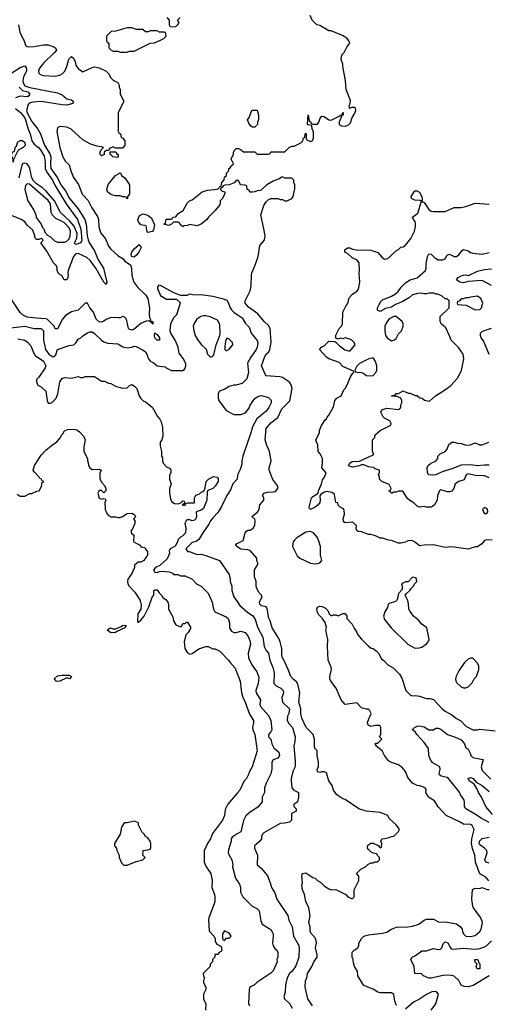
# Model space of a CAD drawing. Header units: inches. Extents: x 2348352 to 2479776, y 460422 to 613655.
# Tile 151 of 256: x 2368125 to 2372163, y 511683 to 520173. Entities that reach past the tile are written whole.
import ezdxf

# ---------------------------------------------------------------- set-up
doc = ezdxf.new("R2010")
doc.units = ezdxf.units.IN
doc.header["$MEASUREMENT"] = 0
for name, color, linetype in [('C3561', 7, 'Continuous'), ('C3562', 7, 'Continuous'), ('C3571', 7, 'Continuous'), ('C3572', 7, 'Continuous')]:
    doc.layers.add(name, color=color, linetype=linetype)

msp = doc.modelspace()

# ---------------------------------------------------------------- linework, layer by layer
at = {"layer": 'C3561', "color": 4}
for points, elevation in [([(2368158.1, 520000), (2368162.8, 519990), (2368174.4, 519954.4), (2368190, 519942.8), (2368210, 519939.1), (2368250, 519941.6), (2368330, 519957.1), (2368370, 519956.3), (2368418.8, 519938.8), (2368434, 519930), (2368439.6, 519919.6), (2368442, 519910), (2368424.7, 519890), (2368330, 519799.3), (2368307.7, 519770), (2368294, 519750), (2368287.3, 519730), (2368291, 519710), (2368310, 519697.3), (2368330, 519693.4), (2368430, 519686.4), (2368470, 519694), (2368490, 519706.8), (2368512.7, 519730), (2368532.3, 519770), (2368547, 519833), (2368570, 519856), (2368590, 519842), (2368604, 519810), (2368610, 519782), (2368630, 519752), (2368670, 519724.7), (2368750, 519761), (2368770, 519766), (2368810, 519758.8), (2368871.3, 519730), (2368891.3, 519710), (2368910, 519672), (2368930, 519652), (2368970, 519632), (2368982, 519610), (2368982, 519590), (2368992, 519570), (2368992, 519530), (2369022, 519470), (2368974, 519370), (2368974, 519210), (2368978, 519198), (2368994, 519190), (2368998, 519158), (2369010, 519154), (2369031.6, 519128.4), (2369031.6, 519088.4), (2369010, 519066), (2368950, 519066), (2368930, 519078), (2368898, 519062), (2368894, 519046), (2368870, 519046), (2368854, 519030), (2368854, 519010), (2368830, 518998), (2368818, 519010), (2368818, 519030), (2368826, 519050), (2368846, 519070), (2368830, 519078), (2368790, 519082), (2368730, 519102), (2368670, 519138), (2368568.7, 519230), (2368530, 519246.6), (2368470, 519252.7), (2368450, 519242), (2368443.8, 519210), (2368470.6, 519070), (2368497.3, 518990), (2368521, 518950), (2368550, 518922), (2368564.9, 518870), (2368590, 518811.3), (2368632, 518752), (2368663, 518670), (2368715.2, 518615.3), (2368747, 518550), (2368795.8, 518475.8), (2368805.3, 518450), (2368808.3, 518388.3), (2368817.3, 518350), (2368827.3, 518330), (2368863.4, 518283.4), (2368890, 518221), (2368910, 518194.8), (2368970, 518140.7), (2369018, 518110), (2369032, 518090), (2369078.8, 518058.8), (2369087.7, 518030), (2369091.1, 517968.9), (2369107.3, 517910), (2369143.4, 517863.4), (2369210, 517800.7), (2369230.6, 517770), (2369244.9, 517690), (2369241, 517630), (2369244.7, 517604.7), (2369252.7, 517587.3), (2369252.7, 517572.7), (2369271, 517570), (2369272.7, 517547.3), (2369266, 517554), (2369266, 517566), (2369254, 517566), (2369238, 517578), (2369214.6, 517574.6), (2369170, 517552.3), (2369110, 517506), (2369090, 517497.2), (2369070, 517502), (2369064, 517510), (2369044, 517590), (2369026, 517610), (2369010, 517614), (2368990, 517602), (2368978.8, 517601.2), (2368910, 517605.2), (2368870, 517589.2), (2368850, 517572.7), (2368830, 517565.2), (2368810, 517569.3), (2368783.7, 517590), (2368760.9, 517650), (2368728.7, 517690), (2368710, 517728), (2368690, 517728), (2368630, 517669), (2368570, 517654.5), (2368518.7, 517621.3), (2368492.7, 517590), (2368450, 517509), (2368430, 517508.7), (2368421.2, 517530), (2368362, 517590), (2368350, 517594.5), (2368270, 517598.7), (2368190, 517609.6), (2368150, 517629.2), (2368129.6, 517649.6), (2368049.3, 517770)], 124), ([(2368874, 520000), (2368874, 519990), (2368878, 519978), (2368894, 519970), (2368894, 519930), (2368914, 519910), (2368930, 519902), (2368970, 519902), (2368992.7, 519892.7), (2369050, 519892), (2369070, 519902), (2369110, 519902), (2369248.4, 519971.6), (2369287.3, 519972.7), (2369344.9, 520000)], 128), ([(2368050, 519708.7), (2368130, 519761.6), (2368170, 519776.3), (2368182, 519762), (2368184.4, 519744.4), (2368182.3, 519730), (2368158.1, 519681.9), (2368152.6, 519650), (2368154.2, 519630), (2368170, 519604), (2368211.1, 519588.9), (2368450, 519542), (2368490, 519524.9), (2368530, 519490.6), (2368570, 519481), (2368584.7, 519470), (2368582, 519450), (2368530, 519437.2), (2368490, 519439.5), (2368310, 519468.6), (2368237.3, 519462.7), (2368206.7, 519453.3), (2368196.7, 519443.3), (2368183.7, 519390), (2368188.9, 519370), (2368230, 519296.3), (2368282, 519230), (2368304.9, 519190), (2368338.9, 519090), (2368388.9, 519010), (2368394.4, 518990), (2368389.1, 518930), (2368394, 518890), (2368450, 518810.4), (2368479.5, 518750), (2368518.6, 518698.6), (2368553.1, 518630), (2368630, 518542), (2368687.2, 518450), (2368698.9, 518410), (2368706, 518310), (2368713.8, 518273.8), (2368725.3, 518245.3), (2368770, 518180.7), (2368802.6, 518102.6), (2368848.4, 518030), (2368876.3, 517910), (2368871, 517890), (2368850, 517908.7), (2368780.5, 518030), (2368734.6, 518094.6), (2368702.4, 518122.4), (2368630, 518157.6), (2368610, 518154), (2368587.9, 518132.1), (2368543, 518010), (2368539.1, 517990), (2368544, 517970), (2368540.7, 517950), (2368530, 517929.4), (2368508, 517930), (2368488.4, 517968.4), (2368462, 517982), (2368448.7, 518008.7), (2368448.7, 518030), (2368442, 518050), (2368416.5, 518076.5), (2368358, 518178), (2368306, 518250), (2368326, 518270), (2368322, 518282), (2368310, 518286), (2368290, 518278), (2368270, 518278), (2368258, 518290), (2368255.3, 518310), (2368238, 518358), (2368190, 518402), (2368168.7, 518430), (2368138, 518450), (2368020.1, 518500.1)], 116), ([(2368119.5, 519590), (2368150, 519562.6), (2368194.9, 519550), (2368212.7, 519530), (2368204.7, 519515.3), (2368192.3, 519507.7), (2368130, 519513), (2368090, 519500.8)], 112), ([(2368088.1, 519408.1), (2368133.1, 519373.1), (2368166.5, 519330), (2368175.8, 519310), (2368196.9, 519230), (2368214.6, 519190), (2368230.3, 519130), (2368250, 519101.3), (2368288.2, 519070), (2368304.9, 519050), (2368335.1, 518995.1), (2368344.5, 518944.5), (2368344.9, 518890), (2368357.6, 518857.6), (2368407.7, 518790), (2368427.8, 518747.8), (2368526, 518586), (2368624.4, 518450), (2368652.1, 518367.9), (2368660.5, 518270), (2368657.6, 518262.4), (2368650, 518249.2), (2368630, 518239.3), (2368610, 518234), (2368601.5, 518241.5), (2368597.2, 518250), (2368616, 518290), (2368620.7, 518330), (2368593.6, 518393.6), (2368556.6, 518436.6), (2368476.9, 518510), (2368424.8, 518610), (2368353.8, 518693.8), (2368322.4, 518722.4), (2368270, 518759.1), (2368245.1, 518785.1), (2368229.8, 518810), (2368211.2, 518890), (2368202.4, 518910), (2368190, 518929.4), (2368170, 518937.4), (2368146.7, 518930), (2368118.3, 518810)], 112), ([(2370000, 518786), (2369990, 518786), (2369972.7, 518767.3), (2369959.6, 518760.4), (2369931.1, 518748.9), (2369892.7, 518747.3), (2369878, 518742), (2369870, 518726), (2369858, 518722), (2369854, 518710), (2369870, 518694), (2369894, 518690), (2369892.7, 518672.7), (2369870.8, 518629.2), (2369852, 518610), (2369851.1, 518588.9), (2369845.4, 518574.6), (2369810.7, 518529.3), (2369751.3, 518470), (2369738, 518450), (2369690, 518408.7), (2369650, 518395.3), (2369590, 518408), (2369570, 518398), (2369543.6, 518396.4), (2369530, 518386), (2369507.3, 518407.3), (2369502, 518422), (2369490, 518426), (2369450, 518426), (2369434, 518410), (2369410, 518398), (2369366, 518410), (2369382, 518418), (2369387.3, 518452.7), (2369430, 518454), (2369442, 518458), (2369446, 518470), (2369470, 518472), (2369490, 518502), (2369532.9, 518527.1), (2369568.7, 518590), (2369588.7, 518610), (2369610, 518621), (2369698, 518690), (2369743.6, 518703.6), (2369827.3, 518712.7), (2369842, 518718), (2369850, 518734), (2369862, 518738), (2369868, 518770), (2369887.3, 518792.7), (2369890, 518814), (2369906, 518830), (2369906, 518850), (2369926, 518870), (2369926, 518890), (2369942, 518898), (2369947.3, 518912.7), (2369966, 518930), (2369948, 518970), (2369967.3, 519012.7), (2369968, 519030), (2369978, 519050), (2369990, 519062), (2370000, 519062)], 124), ([(2368050, 517517), (2368170, 517529.6), (2368250, 517509.6), (2368310, 517509.2), (2368329.5, 517489.5), (2368329.5, 517409.5), (2368346.6, 517330), (2368375.1, 517290), (2368410, 517266.6), (2368427.3, 517272.7), (2368436.3, 517283.7), (2368451.1, 517328.9), (2368550, 517364), (2368590.9, 517369.1), (2368612, 517390), (2368630, 517418), (2368650.9, 517429.1), (2368670, 517448), (2368710, 517474), (2368730, 517482), (2368750, 517482), (2368770, 517468.7), (2368830, 517409), (2368850, 517395.3), (2368883.1, 517383.1), (2368970, 517377.2), (2369013.6, 517353.6), (2369050, 517344), (2369090, 517349.2), (2369110, 517357.2), (2369130, 517354), (2369190, 517324), (2369208.7, 517310), (2369222, 517290), (2369235.3, 517250), (2369249.3, 517229.3), (2369276, 517216), (2369310, 517188.7), (2369379, 517179), (2369388, 517170), (2369432.7, 517147.3), (2369530, 517148), (2369543.6, 517156.4), (2369551.6, 517168.4), (2369558, 517190), (2369556, 517210), (2369533.2, 517253.2), (2369498, 517298), (2369490.7, 517350), (2369464, 517410), (2369426.8, 517470), (2369421, 517490), (2369426, 517550), (2369454.4, 517605.6), (2369478, 517630), (2369511.6, 517731.6), (2369479.6, 517759.6), (2369390, 517761), (2369347.5, 517787.5), (2369331.3, 517810), (2369322, 517842), (2369314, 517850), (2369314, 517870), (2369330, 517886), (2369450, 517822), (2369510, 517798), (2369570, 517798), (2369590, 517808), (2369630, 517802), (2369690, 517804), (2369789.3, 517789.3), (2369870, 517769), (2369910, 517754), (2369925.2, 517730), (2369938, 517690), (2369951.4, 517671.4), (2369971.4, 517651.4), (2370000, 517631.1)], 128), ([(2368110, 517422.7), (2368168, 517410), (2368192.9, 517392.9), (2368222, 517362), (2368243.6, 517303.6), (2368258.9, 517278.9), (2368330, 517229), (2368349.3, 517190), (2368345.2, 517170), (2368290, 517091.3), (2368268.7, 517070), (2368268.7, 517050), (2368282, 517022), (2368310, 517008), (2368348.9, 516968.9), (2368362, 516890), (2368370, 516866), (2368390, 516868), (2368410, 516879), (2368438.8, 516910), (2368453, 516947), (2368470.7, 517050), (2368490, 517079), (2368510, 517089), (2368570, 517082), (2368630, 517098), (2368650, 517088), (2368670, 517088), (2368690, 517095.3), (2368770, 517095.3), (2368830, 517055.3), (2368855.3, 517055.3), (2368890, 517038), (2368910, 517035.3), (2368950, 517014), (2369010, 516995.3), (2369050, 516998), (2369070, 517018), (2369090, 517028), (2369114.6, 517014.6), (2369133.6, 516993.6), (2369155.3, 516930), (2369170, 516908), (2369190, 516886), (2369210, 516878), (2369270, 516828), (2369312.9, 516752.9), (2369334, 516730), (2369344.7, 516704.7), (2369356.5, 516656.5), (2369357.2, 516582.8), (2369348.9, 516551.1), (2369335.3, 516530), (2369334.6, 516494.6), (2369348, 516450), (2369346, 516410), (2369354.6, 516394.6), (2369355.3, 516370), (2369362, 516350), (2369390, 516318), (2369422, 516302), (2369426, 516290), (2369426, 516270), (2369416.4, 516243.6), (2369415.3, 516210), (2369429, 516170), (2369415.3, 516130), (2369415.3, 516090), (2369423.1, 516043.1), (2369436.4, 516016.4), (2369460.4, 516000.4), (2369490, 515998), (2369514, 516006), (2369530, 516026), (2369542, 516022), (2369546, 516010), (2369542, 515998), (2369526, 515994), (2369530, 515986), (2369550, 515986), (2369558, 516002), (2369572.7, 516007.3), (2369630, 516006), (2369631.3, 516050), (2369636.9, 516063.1), (2369646.4, 516073.6), (2369675.3, 516084.7), (2369690, 516098), (2369712.7, 516107.3), (2369723.6, 516136.4), (2369732, 516190), (2369751.3, 516210), (2369794.6, 516234.6), (2369826, 516230), (2369836.4, 516216.4), (2369834, 516190), (2369808.7, 516150), (2369790, 516131.3), (2369747.3, 516112.7), (2369740.4, 516099.6), (2369739, 516030), (2369710, 515958), (2369690, 515944.7), (2369646, 515930), (2369648, 515890), (2369642, 515870), (2369630, 515858), (2369610, 515852), (2369590, 515862), (2369570, 515862), (2369563.1, 515856.9), (2369548.7, 515830), (2369558, 515790), (2369554, 515750), (2369530, 515722), (2369510, 515712), (2369489.3, 515690.7), (2369484, 515670), (2369465.2, 515634.8), (2369422, 515610), (2369414, 515590), (2369416, 515570), (2369395.3, 515524.7), (2369331.9, 515468.1), (2369295.3, 515450), (2369279, 515430), (2369289.5, 515409.5), (2369310, 515407), (2369330, 515416), (2369350, 515418), (2369412.1, 515412.1), (2369440.4, 515400.4), (2369450, 515388.7), (2369488.4, 515388.4), (2369510, 515378), (2369550, 515378), (2369610, 515348), (2369649.1, 515309.1), (2369690, 515288), (2369748.9, 515228.9), (2369784, 515150), (2369794, 515090), (2369806.6, 515066.6), (2369903.2, 515023.2), (2369922, 515010), (2369933.6, 514973.6), (2369934, 514930), (2369950, 514902), (2369971.1, 514888.9), (2369990, 514888.7), (2370000, 514892)], 132), ([(2370000, 517024), (2369990, 517021), (2369970, 517021), (2369930, 517011), (2369894, 516986), (2369848, 516970), (2369835.3, 516950), (2369835.3, 516910), (2369842, 516890), (2369903.1, 516803.1), (2369970, 516769.2), (2370000, 516769.1)], 128), ([(2368102, 516082), (2368130, 516066), (2368170, 516066), (2368212.7, 516087.3), (2368230, 516088), (2368272.7, 516107.3), (2368294, 516110), (2368311.6, 516148.4), (2368318, 516182), (2368334, 516190), (2368318, 516198), (2368310, 516214), (2368298, 516218), (2368294, 516230), (2368251.6, 516271.6), (2368242, 516290), (2368251.3, 516330), (2368310, 516418), (2368350, 516462), (2368398, 516502), (2368446.4, 516533.6), (2368478, 516570), (2368484.7, 516590), (2368497.3, 516602.7), (2368510, 516628), (2368539.6, 516640.4), (2368590, 516642), (2368618, 516638), (2368640.4, 516620.4), (2368678, 516578), (2368688.7, 516550), (2368678, 516490), (2368678, 516450), (2368708, 516390), (2368708, 516370), (2368715.3, 516355.3), (2368718, 516330), (2368728, 516310), (2368750, 516295.3), (2368810, 516298), (2368826, 516290), (2368816.4, 516263.6), (2368816.4, 516216.4), (2368830, 516186), (2368856.4, 516156.4), (2368866, 516130), (2368866, 516110), (2368850, 516094), (2368830, 516114), (2368810, 516114), (2368798, 516090), (2368810, 516048), (2368830, 516038), (2368850, 516046), (2368862, 516042), (2368866, 516030), (2368858, 516010), (2368862, 515950), (2368874.6, 515914.6), (2368890, 515898), (2368910, 515888), (2368950, 515888), (2368970, 515882), (2368990, 515882), (2369010, 515888.7), (2369050, 515915.3), (2369090, 515918), (2369106, 515910), (2369126, 515890), (2369106, 515870), (2369116.4, 515856.4), (2369118, 515830), (2369098, 515782), (2369086, 515770), (2369086, 515750), (2369107.3, 515727.3), (2369106, 515670), (2369162, 515642), (2369170, 515628), (2369202, 515622), (2369206, 515610), (2369227.3, 515587.3), (2369227.3, 515552.7), (2369216.4, 515543.6), (2369195.3, 515510), (2369170, 515496), (2369145.6, 515494.4), (2369115.3, 515470), (2369114, 515450), (2369090, 515398), (2369058, 515350), (2369054.5, 515330), (2369057, 515310), (2369067, 515290), (2369115.8, 515235.8), (2369159.5, 515170), (2369167.3, 515150), (2369172.1, 515127.9), (2369169.2, 515090.8), (2369143.7, 515050), (2369140.4, 514980.4), (2369150, 514978), (2369170, 514995.3), (2369197.3, 515030), (2369237.3, 515110), (2369267.3, 515192.7), (2369282, 515210), (2369282, 515250), (2369290, 515258), (2369310, 515258), (2369326, 515230), (2369348, 515210), (2369358, 515190), (2369388, 515170), (2369402, 515150), (2369408.7, 515130), (2369408.7, 515090), (2369444.7, 515024.7), (2369449.4, 514989.4), (2369470, 514955.3), (2369510, 514938), (2369518, 514942), (2369530, 514966), (2369550, 514966), (2369562, 514978), (2369570, 514978), (2369596.4, 514936.4), (2369596.4, 514923.6), (2369578, 514890), (2369558, 514870), (2369542, 514810), (2369549, 514750), (2369570, 514715.3), (2369590, 514702), (2369610, 514708.7), (2369670, 514748.7), (2369730, 514768), (2369750, 514768), (2369790, 514748), (2369810, 514748), (2369848.4, 514728.4), (2369928.4, 514648.4), (2369938, 514630), (2369983.1, 514583.1), (2370000, 514536.5)], 136), ([(2370000, 516218.9), (2369999, 516210), (2369962.7, 516170), (2369941.2, 516118.8), (2369910, 516071.3), (2369865.4, 515974.6), (2369834.5, 515925.5), (2369790, 515878.8), (2369770, 515850.8), (2369756.2, 515823.8), (2369702.7, 515750), (2369670, 515691.3), (2369645.2, 515674.8), (2369610, 515664.9), (2369558, 515610), (2369570, 515589), (2369588.7, 515588.7), (2369650, 515562), (2369690, 515564), (2369730, 515552.7), (2369848, 515510), (2369928.7, 515390), (2369939, 515350), (2369939, 515330), (2369953.2, 515290), (2369954, 515250), (2369970, 515198), (2370000, 515155.9)], 128), ([(2370000, 515628.7), (2369998, 515630), (2369986, 515650), (2370000, 515657)], 124), ([(2370000, 513504.4), (2369919, 513410), (2369896.5, 513363.5), (2369888.7, 513310), (2369874, 513270), (2369785.1, 513154.9), (2369769.5, 513110.5), (2369744, 513070), (2369714.6, 513005.4), (2369716, 512910), (2369732.3, 512870), (2369772, 512810), (2369783.7, 512750), (2369779.3, 512690), (2369803.7, 512630), (2369806.6, 512610), (2369806.6, 512570), (2369802, 512550), (2369754.5, 512430), (2369752, 512410), (2369759, 512319), (2369762, 512310), (2369798, 512270), (2369808, 512250), (2369810, 512226), (2369823.1, 512203.1), (2369862, 512182), (2369866, 512150), (2369862, 512138), (2369847.3, 512132.7), (2369830, 512114), (2369807.3, 512112.7), (2369806, 512090), (2369786, 512070), (2369786, 512050), (2369766, 512030), (2369766, 512010), (2369706, 511950), (2369708.4, 511928.4), (2369718, 511910), (2369708.7, 511891.3), (2369708.9, 511868.9), (2369728, 511830), (2369728, 511810), (2369708.9, 511771.1), (2369708, 511750), (2369708.9, 511728.9), (2369728, 511690), (2369727.3, 511632.7)], 136), ([(2370000, 513153), (2369954.6, 513125.4), (2369948.7, 513110), (2369948.7, 513090), (2369924.7, 513015.3), (2369922, 512990), (2369928.7, 512970), (2369952.7, 512930), (2369962, 512890), (2369958, 512870), (2369984, 512770), (2370000, 512748)], 132)]:
    msp.add_lwpolyline(points, dxfattribs=dict(at, elevation=elevation))
for points, elevation in [([(2368070, 518946), (2368069, 518970), (2368049.2, 519010), (2368060.4, 519019.6), (2368064, 519030), (2368079.3, 519040.7), (2368090, 519078), (2368096.5, 519083.5), (2368110, 519121), (2368130, 519131), (2368150, 519132), (2368170, 519114), (2368171.3, 519088.7), (2368154, 519070), (2368111.6, 519048.4), (2368071.3, 518968.7)], 108), ([(2368970, 518986), (2368926, 518990), (2368922, 519002), (2368906, 519010), (2368906, 519034), (2368952.7, 519032.7), (2368958, 519018), (2368974, 519010), (2368974, 518990)], 124), ([(2369050, 518626), (2369042, 518642), (2369030, 518646), (2369010, 518646), (2368990, 518655.3), (2368950, 518653.2), (2368910, 518666), (2368881.2, 518690), (2368877.2, 518710), (2368886.8, 518753.2), (2368949.3, 518830.7), (2368990, 518854), (2368994, 518854), (2369002, 518830), (2369030.7, 518810.7), (2369072, 518750), (2369072, 518670), (2369054, 518650), (2369054, 518630)], 124), ([(2368190, 518759.3), (2368176.1, 518743.9), (2368168.9, 518710), (2368194, 518610), (2368247.7, 518530), (2368264, 518490), (2368267.1, 518467.1), (2368311.3, 518410), (2368321, 518381), (2368332, 518370), (2368342, 518342), (2368354, 518330), (2368358, 518318), (2368390, 518302), (2368426, 518266), (2368450, 518256), (2368510, 518255.5), (2368530, 518263.8), (2368550, 518284.9), (2368560.5, 518310), (2368561.7, 518350), (2368550, 518378.4), (2368510, 518420.5), (2368490, 518434.3), (2368437.7, 518457.7), (2368408.2, 518488.2), (2368396.2, 518510), (2368390, 518584), (2368370, 518613.3), (2368210, 518753.6)], 116), ([(2369230, 518338), (2369224.7, 518344.7), (2369215.1, 518395.1), (2369170, 518405.2), (2369157.5, 518417.5), (2369149, 518430), (2369144, 518450), (2369156.4, 518483.6), (2369190, 518498), (2369230, 518486.8), (2369261, 518461), (2369285.4, 518405.4), (2369278.8, 518361.2), (2369270, 518348)], 124), ([(2369110, 518125.2), (2369088.7, 518130), (2369086, 518150), (2369092.3, 518170), (2369110, 518197.3), (2369154, 518234), (2369154, 518230), (2369164.7, 518224.7), (2369171.3, 518210), (2369152.5, 518167.5), (2369134.6, 518145.4)], 124), ([(2369730, 517619), (2369710, 517619), (2369687.1, 517612.9), (2369652, 517590), (2369630, 517558), (2369621, 517530), (2369624.7, 517490), (2369638, 517450), (2369656.9, 517416.9), (2369690, 517372), (2369730.9, 517330.9), (2369744.7, 517290), (2369770, 517264.7), (2369790, 517272), (2369796.5, 517283.5), (2369817.2, 517370), (2369849.4, 517450), (2369852.7, 517470), (2369850, 517546), (2369830, 517582), (2369766, 517610)], 132), ([(2369330, 517409), (2369310, 517409.3), (2369290, 517429), (2369286, 517450), (2369290, 517474), (2369301, 517461), (2369310, 517458), (2369330, 517431.3)], 124), ([(2369910, 517426), (2369898, 517402), (2369892, 517352), (2369894, 517330), (2369902, 517322), (2369910, 517322), (2369930, 517332), (2369962, 517370), (2369958, 517390), (2369930, 517418)], 132), ([(2368910, 514886), (2368878, 514910), (2368906, 514930), (2368930, 514922), (2368950, 514922), (2368999.3, 514940.7), (2369010, 514950.5), (2369030, 514953.4), (2369042, 514950), (2369031.3, 514930), (2368961, 514899), (2368950, 514888)], 136), ([(2368554, 514490), (2368530, 514498), (2368470, 514469.4), (2368450, 514466.6), (2368438, 514470), (2368424, 514490), (2368426, 514494), (2368450, 514514.8), (2368490, 514521), (2368550, 514522), (2368571.3, 514510)], 136), ([(2369110, 513262), (2369050, 513248), (2369030, 513248), (2369019.6, 513240.4), (2369002, 513210), (2368991.3, 513150), (2368942, 513070), (2368942, 513050), (2368958, 513030), (2368961, 513010), (2368982, 512970), (2368982, 512950), (2369002, 512902), (2369023.6, 512883.6), (2369050, 512882), (2369130, 512916), (2369186, 512930), (2369206, 512950), (2369186, 512970), (2369188, 513010), (2369230, 513014), (2369250, 513022), (2369255.3, 513030), (2369255.3, 513070), (2369248, 513090), (2369230, 513118), (2369208.9, 513128.9), (2369198, 513150), (2369178, 513170), (2369148.9, 513228.9), (2369148, 513248), (2369120.4, 513260.4)], 144), ([(2369890, 512318), (2369874, 512290), (2369874, 512250), (2369878, 512238), (2369890, 512234), (2369907.3, 512252.7), (2369930, 512254), (2369946, 512270), (2369930, 512298)], 136)]:
    msp.add_lwpolyline(points, close=True, dxfattribs=dict(at, elevation=elevation))
at = {"layer": 'C3562', "color": 4}
for points, elevation in [([(2369391.6, 520191.6), (2369414, 520170), (2369414, 520130), (2369418, 520118), (2369432.7, 520112.7), (2369470, 520114), (2369490, 520134), (2369498, 520150), (2369486, 520170), (2369507.3, 520192.7)], 128), ([(2368116, 520130), (2368126.6, 520066.6), (2368158.1, 520000)], 124), ([(2369344.9, 520000), (2369366, 520010), (2369386, 520030), (2369382, 520062), (2369370, 520066), (2369330, 520066), (2369310, 520078), (2369250, 520078), (2369231.6, 520068.4), (2369210, 520068), (2369187.3, 520087.3), (2369131.6, 520088.4), (2369090, 520102), (2369050, 520102), (2368950, 520075.3), (2368914, 520070), (2368874, 520030), (2368874, 520000)], 128)]:
    msp.add_lwpolyline(points, dxfattribs=dict(at, elevation=elevation))
at = {"layer": 'C3571', "color": 4}
for points, elevation in [([(2370000, 519062), (2370010, 519062), (2370034, 519050), (2370052.7, 519032.7), (2370150, 519034), (2370170, 519014), (2370270, 519014), (2370282, 519018), (2370290, 519034), (2370410, 519034), (2370448.4, 519071.6), (2370470, 519082), (2370490, 519082), (2370548.4, 519111.6), (2370566, 519130), (2370570, 519154), (2370582, 519158), (2370586, 519190), (2370590, 519194), (2370594, 519190), (2370594, 519150), (2370598, 519138), (2370630, 519122), (2370646, 519130), (2370658, 519150), (2370658, 519210), (2370646, 519230), (2370642, 519262), (2370610, 519266), (2370606, 519270), (2370610, 519354), (2370618, 519298), (2370630, 519294), (2370638, 519278), (2370652.7, 519272.7), (2370690, 519272), (2370702, 519290), (2370714.6, 519325.4), (2370730, 519342), (2370750, 519338), (2370790, 519311), (2370810, 519306), (2370879, 519341), (2370894, 519354), (2370906, 519354), (2370906, 519366), (2370912, 519372), (2370911.3, 519350), (2370894, 519346), (2370898, 519338), (2370878.8, 519290), (2370878, 519270), (2370899.1, 519259.1), (2370930, 519256.3), (2370955.6, 519264.4), (2370975.5, 519284.5), (2370989.2, 519330.8), (2371010, 519362), (2371022, 519390), (2371018, 519410), (2371010, 519415.3), (2370984.7, 519415.3), (2370968.4, 519408.4), (2370965.2, 519430), (2370973.6, 519446.4), (2370976.5, 519476.5), (2370939, 519570), (2370933.2, 519650), (2370909, 519770), (2370908.7, 519790), (2370894, 519830), (2370902, 519870), (2370922, 519890), (2370942.7, 519937.3), (2370968.7, 519970), (2370962, 519990), (2370955, 520000)], 124), ([(2370000, 515657), (2370050, 515682), (2370068.7, 515750), (2370078, 515762), (2370090, 515771.3), (2370110, 515772), (2370138, 515790), (2370150, 515814), (2370155.3, 515850), (2370150, 515866), (2370126, 515890), (2370172.9, 515927.1), (2370188.7, 515950), (2370195.3, 515990), (2370228, 516030), (2370228, 516050), (2370218, 516070), (2370228, 516090), (2370260.2, 516099.8), (2370310, 516101), (2370330, 516106), (2370348.7, 516130), (2370348, 516150), (2370307.6, 516207.6), (2370275.6, 516290), (2370273.6, 516310), (2370291.6, 516370), (2370278.4, 516450), (2370252.3, 516510), (2370241.2, 516550), (2370249.5, 516649.5), (2370290, 516696.3), (2370350, 516742.8), (2370383.5, 516816.5), (2370452.7, 516887.3), (2370473.6, 516993.6), (2370464.7, 517024.7), (2370450, 517048), (2370390, 517089), (2370365.4, 517094.6), (2370250, 517102), (2370242, 517110), (2370209.5, 517190), (2370236, 517270), (2370249.6, 517290.4), (2370271.5, 517308.5), (2370280.9, 517330), (2370292.5, 517392.5), (2370283.7, 517510), (2370270, 517537.2), (2370231.8, 517571.8), (2370176.6, 517636.6), (2370095.5, 517695.5), (2370069, 517730), (2370068.7, 517750), (2370110, 517834), (2370120.2, 517879.8), (2370121.2, 517970), (2370125.2, 517990), (2370155.3, 518055.3), (2370181.2, 518130), (2370192.9, 518227.1), (2370231.7, 518268.3), (2370238, 518290), (2370239.5, 518310), (2370229.5, 518369.5), (2370202, 518490), (2370229.4, 518570.6), (2370250, 518602), (2370270, 518622), (2370290, 518632), (2370350, 518632), (2370370, 518622), (2370390, 518622), (2370410, 518612), (2370430, 518612), (2370470, 518632), (2370482, 518650), (2370494.6, 518714.6), (2370495.3, 518750), (2370486, 518770), (2370486, 518790), (2370470, 518806), (2370410, 518806), (2370390, 518818), (2370383.6, 518816.4), (2370359.6, 518800.4), (2370310, 518782), (2370254, 518750), (2370199.6, 518700.4), (2370170, 518698), (2370151.6, 518688.4), (2370130, 518686), (2370107.3, 518687.3), (2370102, 518702), (2370086, 518710), (2370082, 518742), (2370067.3, 518747.3), (2370028, 518748), (2370010, 518786), (2370000, 518786)], 124), ([(2372195.3, 515684.7), (2372150, 515688.7), (2372130, 515682), (2372106.4, 515653.6), (2372070.8, 515629.2), (2372050, 515628.7), (2371990, 515608.7), (2371850, 515629.2), (2371790, 515621.2), (2371690, 515646), (2371610, 515642), (2371570, 515635.3), (2371528, 515670), (2371510, 515679), (2371490, 515681.2), (2371470, 515679), (2371450, 515669), (2371410, 515659), (2371390, 515659.3), (2371330, 515682), (2371304, 515684), (2371250, 515702), (2371230, 515704), (2371190, 515724), (2371150, 515735.3), (2371130, 515735.3), (2371070, 515757.2), (2371041.2, 515761.2), (2371028.9, 515768.9), (2371023.1, 515783.1), (2371026, 515810), (2370998, 515838), (2370990, 515842), (2370930, 515834), (2370920.9, 515840.9), (2370914, 515850), (2370913.2, 515870), (2370922.7, 515910), (2370922, 515942), (2370915.3, 515955.3), (2370886, 515970), (2370870, 515986), (2370866, 516006), (2370848, 516010), (2370839, 516079), (2370816.4, 516096.4), (2370770, 516104), (2370750, 516099.3), (2370719.6, 516080.4), (2370711, 516069), (2370714.9, 516030), (2370710.5, 516010), (2370698, 515990), (2370670, 515969.6), (2370630, 515949.7), (2370620.7, 515960.7), (2370619.5, 515970), (2370640.5, 516050), (2370650, 516063), (2370698, 516090), (2370699.3, 516110), (2370725.1, 516170), (2370734.7, 516205.3), (2370752.7, 516230), (2370766, 516266), (2370728, 516310), (2370735.3, 516350), (2370734, 516390), (2370715.3, 516430), (2370698, 516450), (2370695.3, 516510), (2370682, 516530), (2370678, 516550), (2370708.7, 516610), (2370708.9, 516631.1), (2370724.7, 516675.3), (2370756.4, 516723.6), (2370768.7, 516731.3), (2370774.6, 516745.4), (2370790, 516762), (2370830, 516834), (2370842, 516890), (2370858, 516910), (2370895.3, 516930), (2370918, 516982), (2370930, 516994), (2370948.9, 517031.1), (2370972.5, 517087.5), (2370995.3, 517124.7), (2371006, 517130), (2371002, 517142), (2370910, 517184), (2370878, 517218), (2370788.7, 517250), (2370770, 517264), (2370708.7, 517330), (2370730, 517352), (2370750, 517362), (2370790, 517402), (2370839.6, 517399.6), (2370850, 517394), (2370879.8, 517359.8), (2370926.4, 517326.4), (2370970, 517314), (2371015.3, 517370), (2371008, 517390), (2370988, 517410), (2370970, 517419), (2370930, 517428.7), (2370910, 517422), (2370890, 517428), (2370870, 517418), (2370848, 517428), (2370850, 517454), (2370878, 517510), (2370898, 517530), (2370908, 517550), (2370909.4, 517650.6), (2370938, 517710), (2370952.9, 517727.1), (2370964, 517776), (2370993.6, 517806.4), (2371030, 517831.3), (2371044, 517850), (2371057.2, 517910), (2371049.2, 517990), (2371052.7, 518010), (2371050, 518075.3), (2371030, 518104), (2370990, 518119), (2370950, 518158), (2370928, 518170), (2370928, 518190), (2370950, 518204.7), (2370970, 518204.7), (2370994, 518194), (2371027.5, 518187.5), (2371150, 518184.7), (2371210, 518164.7), (2371244.9, 518124.9), (2371270, 518107.3), (2371290, 518111), (2371310, 518122.8), (2371363.2, 518176.8), (2371389.3, 518190.7), (2371409.5, 518210.5), (2371430, 518216), (2371448.7, 518230), (2371494.8, 518285.2), (2371526.6, 518350), (2371536, 518390), (2371536.5, 518416.5), (2371533.6, 518433.6), (2371518, 518450), (2371508.7, 518470), (2371556, 518504), (2371587.3, 518607.3), (2371574.6, 518614.6), (2371530, 518617.2), (2371502, 518630), (2371499, 518650), (2371530, 518697.3), (2371550, 518698.8), (2371570, 518686), (2371590.6, 518650), (2371594.4, 518625.6), (2371591.3, 518610), (2371599.6, 518599.6), (2371610, 518596), (2371650, 518537.3), (2371670, 518523), (2371690, 518518), (2371790, 518518.8), (2371870, 518554), (2371930, 518554.8), (2371970, 518562.8), (2372050, 518590.7), (2372170, 518582)], 116), ([(2372170, 516222.7), (2372130, 516240.9), (2372050, 516242.7), (2371990, 516257.2), (2371971.1, 516248.9), (2371953.7, 516206.3), (2371910, 516192.7), (2371878, 516170), (2371864.7, 516130), (2371850, 516108.7), (2371830, 516102), (2371810, 516102), (2371774.6, 516114.6), (2371750, 516118), (2371742, 516110), (2371724.7, 516070), (2371721, 516030), (2371698, 515990), (2371683.5, 515976.5), (2371670, 515969.2), (2371629.2, 515969.2), (2371610, 515975.3), (2371570, 515968.7), (2371550, 515978), (2371524.7, 516004.7), (2371486.3, 516026.3), (2371465.6, 516045.6), (2371427.3, 516107.3), (2371390, 516108), (2371370, 516098), (2371342, 516098), (2371334, 516090), (2371326, 516090), (2371322, 516102), (2371306, 516110), (2371322, 516118), (2371326, 516130), (2371310, 516166), (2371246, 516190), (2371226, 516210), (2371226, 516230), (2371218, 516250), (2371226, 516270), (2371226, 516290), (2371198, 516298), (2371170, 516312.7), (2371130, 516319), (2371090, 516334), (2371070, 516335.3), (2371053.4, 516326.6), (2370994.8, 516314.8), (2370963.6, 516323.6), (2370959.3, 516330), (2370969.5, 516350), (2370990, 516363), (2371054, 516366), (2371170, 516422), (2371178, 516430), (2371166, 516450), (2371166, 516550), (2371186, 516570), (2371186, 516590), (2371230, 516632), (2371322, 516678), (2371326, 516690), (2371314.6, 516714.6), (2371270, 516738), (2371258, 516750), (2371238, 516790), (2371246, 516810), (2371290, 516824.7), (2371390, 516811.3), (2371402, 516818), (2371408.7, 516830), (2371409.1, 516850.9), (2371418, 516870), (2371418, 516890), (2371408.4, 516908.4), (2371370, 516926), (2371330, 516926), (2371328.9, 516931.1), (2371362, 516938), (2371366, 516950), (2371388.7, 516951.3), (2371430, 516972), (2371472.7, 516952.7), (2371490, 516952), (2371532.7, 516932.7), (2371550, 516932), (2371572.7, 516912.7), (2371594, 516910), (2371612.7, 516892.7), (2371656.4, 516883.6), (2371709.1, 516930.9), (2371795.5, 516984.5), (2371840.2, 517019.8), (2371896.6, 517083.4), (2371932.5, 517147.5), (2371953.2, 517250), (2371945.2, 517290), (2371906.8, 517346.8), (2371842, 517410), (2371830, 517446), (2371796, 517516), (2371758, 517550), (2371747.3, 517572.7), (2371747.3, 517612.7), (2371826, 517690), (2371826, 517750), (2371810, 517766), (2371790, 517766), (2371766, 517790), (2371727.3, 517807.3), (2371712.7, 517807.3), (2371694.6, 517814.6), (2371650, 517815.3), (2371630, 517808), (2371610, 517808), (2371590, 517815.3), (2371553.6, 517813.6), (2371510, 517801.2), (2371483, 517777), (2371420.3, 517739.7), (2371363.9, 517716.1), (2371330, 517694.7), (2371277.2, 517682.8), (2371230, 517657), (2371209.6, 517669.6), (2371209.5, 517690), (2371221.6, 517718.4), (2371236, 517744), (2371250, 517758), (2371330, 517788), (2371362.7, 517810), (2371386.6, 517830), (2371412.9, 517867.1), (2371453.3, 517906.7), (2371490, 517930.8), (2371550, 517948), (2371622, 518010), (2371628.4, 518031.6), (2371628.9, 518068.9), (2371639, 518130), (2371650, 518154), (2371670, 518152), (2371701.1, 518121.1), (2371730, 518104), (2371770, 518102.8), (2371790, 518111.3), (2371810, 518142), (2371830, 518152), (2371870, 518132), (2371890, 518132), (2371910, 518144.7), (2371938, 518182), (2371950, 518191), (2371990, 518181), (2372010, 518166), (2372030, 518161), (2372110, 518151), (2372170, 518166.8)], 112), ([(2372190, 517880.5), (2372110, 517923.5), (2371990, 517916), (2371950, 517905.1), (2371918, 517910), (2371888, 517930), (2371902, 517950), (2371930, 517966), (2371950, 517970.6), (2371970, 517973.4), (2371990, 517967.7), (2371998, 517970), (2372070, 518004), (2372130, 518018.8), (2372190, 518026)], 108), ([(2370000, 517631.1), (2370041.6, 517601.6), (2370070, 517553.2), (2370102, 517522), (2370119, 517470), (2370170, 517408), (2370176, 517390), (2370171.8, 517350), (2370163.7, 517330), (2370115.5, 517264.5), (2370089.3, 517210.7), (2370096, 517130), (2370083.1, 517076.9), (2370043.1, 517036.9), (2370000, 517024)], 128), ([(2372170, 517286), (2372123.1, 517403.1), (2372102, 517430), (2372095.3, 517450), (2372095.3, 517470), (2372112.9, 517487.1), (2372190, 517514.8)], 108), ([(2370000, 516769.1), (2370030, 516769), (2370070, 516782), (2370099.8, 516820.2), (2370111.3, 516850), (2370150, 516908), (2370170, 516922), (2370194, 516930), (2370210, 516934), (2370270, 516915.3), (2370292.9, 516892.9), (2370293.2, 516870), (2370273.2, 516830), (2370250, 516798), (2370169.2, 516730.8), (2370130, 516662), (2370116, 516610), (2370046.6, 516410), (2370039.3, 516370), (2370039.3, 516340.7), (2370024.7, 516295.3), (2370004.1, 516255.9), (2370000, 516218.9)], 128), ([(2372170, 516331.5), (2372130, 516333.3), (2372070, 516326.3), (2372010, 516336), (2371928.1, 516331.9), (2371850, 516300.5), (2371764.1, 516275.9), (2371710, 516249.4), (2371686, 516246), (2371648, 516250), (2371638, 516270), (2371635.3, 516310), (2371644, 516330), (2371668.7, 516350), (2371712.1, 516367.9), (2371729, 516390), (2371729.3, 516410.7), (2371749.4, 516430.6), (2371790, 516451.3), (2371808.7, 516470), (2371824, 516510), (2371849.4, 516530.6), (2371870, 516530.8), (2371899, 516521), (2371930, 516518.8), (2371970, 516504.9), (2372010, 516507.3), (2372050, 516524.7), (2372090, 516506.8), (2372110, 516507.3), (2372168, 516530)], 108), ([(2370649.3, 511670), (2370609, 511730), (2370585.2, 511830), (2370588, 511890), (2370598, 511910), (2370604, 511950), (2370642.7, 512010), (2370659, 512050), (2370688.7, 512090), (2370689.2, 512110), (2370672.7, 512170), (2370682.7, 512210), (2370679.3, 512230), (2370670, 512255.3), (2370639, 512290), (2370629.2, 512310), (2370629, 512350), (2370615.3, 512390), (2370629, 512450), (2370615.5, 512515.5), (2370589.4, 512569.4), (2370578, 512630), (2370562, 512670), (2370555.3, 512710), (2370562, 512730), (2370555.3, 512790), (2370558, 512802), (2370566, 512810), (2370590, 512816), (2370650, 512778), (2370672, 512770), (2370692, 512750), (2370717.3, 512737.3), (2370750, 512704.7), (2370790, 512678), (2370810, 512671.3), (2370850, 512674), (2370934, 512630), (2370954, 512610), (2370990, 512594), (2371006, 512610), (2371008, 512670), (2371048, 512750), (2371047.3, 512787.3), (2371027.3, 512812.7), (2371066, 512850), (2371106, 512870), (2371126, 512890), (2371150, 512902), (2371170, 512902), (2371188.4, 512911.6), (2371207.3, 512912.7), (2371226, 512930), (2371226, 512950), (2371207.3, 512967.3), (2371202, 512982), (2371170, 512986), (2371150, 512998), (2371130, 513018), (2371122, 513030), (2371124.7, 513055.3), (2371150, 513072), (2371170, 513074), (2371212.7, 513052.7), (2371230, 513034), (2371242, 513038), (2371246, 513070), (2371238, 513090), (2371246, 513110), (2371270, 513112), (2371310, 513122), (2371328.4, 513131.6), (2371350, 513134), (2371390, 513174), (2371398, 513190), (2371390, 513206), (2371368, 513230), (2371310, 513286), (2371298, 513310), (2371230, 513337.2), (2371109.4, 513349.4), (2371048, 513370), (2370930, 513448.7), (2370910, 513455.3), (2370858, 513490), (2370828.7, 513530), (2370819, 513570), (2370789.2, 513610), (2370770, 513678), (2370750, 513688.7), (2370730, 513688.7), (2370710, 513682), (2370690, 513688), (2370689.2, 513710), (2370699, 513730), (2370701.2, 513770), (2370689, 513830), (2370688, 513868), (2370670, 513886), (2370664.7, 513904.7), (2370665.2, 513970), (2370653.2, 514010), (2370592.7, 514070), (2370555.1, 514150), (2370547.2, 514187.2), (2370547, 514230), (2370529.4, 514290), (2370538.4, 514370), (2370522.5, 514442.5), (2370510, 514464), (2370483.6, 514483.6), (2370462, 514510), (2370439, 514570), (2370398.6, 514658.6), (2370389.2, 514670), (2370384, 514690), (2370382.7, 514750), (2370369.4, 514809.4), (2370357.5, 514837.5), (2370301.2, 514930), (2370284, 514990), (2370272.9, 515012.9), (2370256.5, 515096.5), (2370248, 515110), (2370210, 515119.3), (2370192.9, 515132.9), (2370190, 515152), (2370202.7, 515177.3), (2370215.3, 515190), (2370208.7, 515210), (2370188.7, 515230), (2370168.7, 515270), (2370162, 515290), (2370162, 515330), (2370149, 515370), (2370148.7, 515430), (2370176.4, 515476.4), (2370178, 515490), (2370168.4, 515508.4), (2370168, 515530), (2370110, 515595.3), (2370090, 515602), (2370030, 515609.2), (2370000, 515628.7)], 124), ([(2370000, 515155.9), (2370023.3, 515123.3), (2370090, 515062.7), (2370130, 515036), (2370152, 515010), (2370176.2, 514930), (2370220.9, 514850), (2370232.7, 514770), (2370250, 514735.3), (2370269.2, 514710), (2370280.9, 514650), (2370307.5, 514587.5), (2370317.5, 514542.5), (2370314, 514450), (2370335.3, 514430), (2370375.3, 514410), (2370394, 514390), (2370399, 514370), (2370384.7, 514324.7), (2370389, 514290), (2370448.7, 514230), (2370444, 514190), (2370432.5, 514167.5), (2370429.5, 514130), (2370443.6, 514103.6), (2370477.2, 514070), (2370499.3, 513990), (2370496, 513950), (2370486, 513910), (2370498.9, 513778.9), (2370497.5, 513742.5), (2370494.8, 513725.2), (2370479, 513690), (2370464, 513630), (2370464, 513610), (2370469.2, 513549.2), (2370488, 513530), (2370528.4, 513508.4), (2370528.7, 513470), (2370518, 513430), (2370503.1, 513416.9), (2370486, 513410), (2370486, 513390), (2370506, 513370), (2370506, 513350), (2370466, 513330), (2370466, 513270), (2370450, 513254), (2370410, 513244.7), (2370370, 513242), (2370230, 513162), (2370218, 513150), (2370208, 513130), (2370208, 513110), (2370195.3, 513090), (2370149, 513050), (2370149.1, 513030.9), (2370174, 512970), (2370170, 512886), (2370210, 512855.3), (2370259, 512790), (2370284, 512730), (2370294, 512690), (2370324.7, 512644.7), (2370342, 512590), (2370435.3, 512450), (2370445.2, 512410), (2370473.2, 512350), (2370484, 512270), (2370529, 512190), (2370533.2, 512170), (2370529, 512090), (2370504.1, 512015.9), (2370473.2, 511970), (2370449.2, 511950), (2370430, 511912), (2370415.1, 511850), (2370412.9, 511787.1), (2370402, 511750), (2370408, 511730), (2370449, 511690), (2370474, 511650)], 128), ([(2372168.4, 512748.4), (2372140.4, 512780.4), (2372090, 512808.7), (2372083.2, 512823.2), (2372054, 512910), (2372046.6, 512970), (2372026.2, 513026.2), (2372017.6, 513070), (2372020.7, 513110), (2372041.2, 513190), (2372024.7, 513224.7), (2372010, 513234), (2371950, 513236), (2371916.1, 513256.1), (2371799.3, 513310), (2371730, 513386.6), (2371698, 513438), (2371649, 513470), (2371626, 513510), (2371628, 513530), (2371618, 513550), (2371572.7, 513567.3), (2371550, 513568.7), (2371510, 513589), (2371470, 513638), (2371448.7, 513690), (2371423.2, 513723.2), (2371390, 513748.7), (2371330, 513768.7), (2371304.1, 513784.1), (2371268.7, 513830), (2371248.4, 513868.4), (2371198, 513910), (2371198, 513918), (2371188.9, 513928.9), (2371190, 513934), (2371210, 513934), (2371246, 513970), (2371226, 513990), (2371238, 514010), (2371238, 514070), (2371227.3, 514087.3), (2371190, 514088), (2371150, 514078), (2371129, 514089), (2371123.1, 514116.9), (2371154, 514190), (2371140.4, 514220.4), (2371130, 514228), (2371110, 514228), (2371070, 514239), (2371030, 514282), (2370930, 514268), (2370894, 514310), (2370852.7, 514410), (2370806, 514470), (2370798, 514490), (2370798, 514510), (2370812.7, 514570), (2370809.2, 514590), (2370782.7, 514650), (2370777.2, 514770), (2370781.2, 514830), (2370764, 514910), (2370768.9, 514931.1), (2370756, 514976), (2370732.7, 515012.7), (2370702, 515042), (2370690, 515062), (2370685.6, 515090), (2370692.3, 515107.7), (2370710, 515116.3), (2370732.8, 515112.8), (2370759.9, 515099.9), (2370779.8, 515079.8), (2370791.6, 515051.6), (2370810, 515034), (2370830, 515042), (2370850, 515042), (2370870, 515032), (2370910, 515052), (2370930, 515052), (2370944.7, 515030), (2370944.7, 515010), (2370990, 514962), (2371006.4, 514926.4), (2371031.3, 514890), (2371038, 514870), (2371070, 514831.3), (2371130.7, 514770.7), (2371154.8, 514754.8), (2371170.5, 514750.5), (2371198, 514730), (2371218, 514710), (2371243.5, 514663.5), (2371266.4, 514646.4), (2371298, 514610), (2371343.5, 514583.5), (2371398.8, 514530), (2371416.8, 514496.8), (2371452, 514390), (2371494, 514350), (2371510, 514342), (2371535.3, 514344.7), (2371570, 514341), (2371630, 514321), (2371659.8, 514319.8), (2371690, 514311), (2371764.7, 514230), (2371791.3, 514210), (2371850, 514180.7), (2371890, 514146.8), (2371927.3, 514127.3), (2371970, 514082.8), (2372030, 514050.8), (2372070, 514050.7), (2372090, 514056.3), (2372222.8, 514042.8)], 116), ([(2370000, 514892), (2370030, 514902), (2370068.9, 514888.9), (2370094.8, 514854.8), (2370112.1, 514812.1), (2370112.7, 514790), (2370095.1, 514710), (2370098, 514670), (2370125.2, 514610), (2370169, 514550), (2370184.7, 514504.7), (2370181.2, 514450), (2370159.3, 514390), (2370162.7, 514370), (2370199, 514310), (2370194, 514270), (2370199, 514250), (2370270, 514174), (2370289.4, 514130), (2370299, 514050), (2370290, 514032), (2370269.1, 514010.9), (2370269, 513990), (2370288, 513970), (2370299, 513930), (2370316, 513896), (2370358, 513858), (2370365.2, 513830), (2370350, 513806.8), (2370308.7, 513790), (2370297.2, 513770), (2370298, 513710), (2370289.4, 513670.6), (2370248.7, 513590), (2370235.3, 513550), (2370235.3, 513510), (2370215.3, 513470), (2370215.3, 513430), (2370176.5, 513383.5), (2370110, 513341), (2370072.9, 513307.1), (2370052.9, 513267.1), (2370029.3, 513170.7), (2370000, 513153)], 132), ([(2370000, 514536.5), (2370024, 514470), (2370036, 514370), (2370049.1, 514330.9), (2370069.3, 514290), (2370104.4, 514184.4), (2370139.3, 514130), (2370140.9, 514110), (2370131.3, 514070), (2370133, 514050), (2370151.6, 514010), (2370172, 513870), (2370129.1, 513730.9), (2370104, 513690), (2370099, 513670), (2370079, 513630), (2370059, 513610), (2370022, 513530), (2370000, 513504.4)], 136), ([(2372170, 513251.8), (2372097.2, 513290), (2372058.3, 513318.3), (2371969, 513370), (2371957.2, 513390), (2371957.2, 513430), (2371952.7, 513450), (2371924, 513490), (2371913.6, 513513.6), (2371821.2, 513630), (2371810, 513638), (2371758, 513650), (2371743.2, 513663.2), (2371739, 513670), (2371749, 513710), (2371744, 513730), (2371686.3, 513766.3), (2371666.8, 513786.8), (2371649.2, 513830), (2371648.7, 513890), (2371610, 513942), (2371548, 514010), (2371534, 514034), (2371508.9, 514048.9), (2371510, 514054), (2371526, 514070), (2371550, 514082), (2371570, 514084.7), (2371610, 514076), (2371650, 514051.3), (2371690, 514051.3), (2371710, 514064.7), (2371730, 514064.7), (2371754.8, 514054.8), (2371812, 514010), (2371870.6, 513990.6), (2371930, 513962.8), (2371958.8, 513930), (2371970, 513894), (2371990, 513882), (2372006.8, 513850), (2372011.3, 513830), (2372030, 513811.3), (2372114.8, 513794.8), (2372118, 513790), (2372100.7, 513730), (2372110, 513698), (2372184.9, 513624.9)], 112), ([(2372198.7, 513318.7), (2372141.2, 513390), (2372105.2, 513470), (2372077.2, 513510), (2372065.2, 513545.2), (2372042, 513582), (2371998, 513610), (2371988.9, 513631.1), (2372010, 513638), (2372032, 513630), (2372058, 513598), (2372111, 513570), (2372170, 513519.1)], 108), ([(2372170, 512899.6), (2372141.2, 512910), (2372132, 512930), (2372154, 512990), (2372149.6, 513009.6), (2372130, 513029.4), (2372090, 513057.2), (2372083.6, 513070), (2372086, 513090), (2372110, 513114.4), (2372170, 513123.8)], 112), ([(2370000, 512748), (2370020.2, 512720.2), (2370028.7, 512690), (2370028.9, 512648.9), (2370048, 512610), (2370128, 512530), (2370168.9, 512508.9), (2370188, 512490), (2370203.1, 512403.1), (2370215.3, 512375.3), (2370288.7, 512328.7), (2370303.1, 512303.1), (2370308.7, 512290), (2370309, 512270), (2370302.7, 512210), (2370310, 512188.7), (2370324.5, 512164.5), (2370342, 512150), (2370348.7, 512130), (2370348, 512090), (2370342, 512070), (2370344, 512050), (2370308.9, 511971.1), (2370289.1, 511950.9), (2370168, 511870), (2370148, 511850), (2370109.2, 511830.8), (2370102, 511810), (2370098, 511690), (2370106, 511670)], 132), ([(2371372.9, 511672.9), (2371359, 511710), (2371349, 511769), (2371330, 511782), (2371230, 511782), (2371210, 511788.7), (2371170, 511815.3), (2371126, 511830), (2371088.9, 511848.9), (2371038, 511930), (2371035.3, 511970), (2371008.7, 512010), (2371000.2, 512040.2), (2370999, 512070), (2370988.7, 512091.3), (2370990, 512134), (2371006, 512150), (2371038, 512170), (2371048, 512190), (2371048.7, 512210), (2371058, 512230), (2371070, 512252), (2371089.4, 512270.6), (2371130, 512281), (2371250, 512296), (2371290, 512306), (2371330, 512331), (2371372.5, 512347.5), (2371470, 512350.5), (2371510, 512357.1), (2371565.4, 512374.6), (2371609.2, 512410), (2371630, 512418), (2371690, 512418), (2371734.8, 512394.8), (2371810.6, 512390.6), (2371890, 512378), (2371924.7, 512350), (2371938, 512330), (2371941, 512310), (2371950, 512292), (2371970, 512272), (2372010, 512266.8), (2372050, 512278), (2372089, 512311), (2372102, 512330), (2372114, 512390), (2372099, 512430), (2372034.6, 512514.6), (2372028.9, 512528.9), (2372021.2, 512590), (2372026, 512674), (2372050, 512684.7), (2372090, 512682), (2372110, 512692), (2372152.7, 512672.7), (2372170, 512672)], 116), ([(2372170, 511929.4), (2372033.4, 511846.6), (2371990, 511834), (2371956.2, 511836.2), (2371930, 511849.2), (2371909, 511890), (2371870, 511925.2), (2371850, 511932.3), (2371785.2, 511934.8), (2371670, 511909), (2371650, 511908.7), (2371606, 511930), (2371587.3, 511947.3), (2371529.1, 511949.1), (2371524, 512010), (2371495.3, 512070), (2371508, 512090), (2371535.5, 512104.5), (2371590, 512144.7), (2371630, 512144.7), (2371690, 512166), (2371730, 512156), (2371750, 512158), (2371762, 512170), (2371774.6, 512205.4), (2371790, 512222), (2371813.2, 512213.2), (2371836, 512170), (2371843, 512163), (2371859.1, 512159.1), (2371950, 512166.4), (2372050, 512159.3), (2372090, 512164.4), (2372130, 512178.4), (2372150, 512190.6), (2372189.3, 512230)], 112), ([(2371670, 511632), (2371711.9, 511688.1), (2371735.3, 511770), (2371718, 511790), (2371690, 511792.7), (2371670, 511789.2), (2371630, 511769.3), (2371570, 511728.7), (2371518, 511702), (2371450, 511642)], 116)]:
    msp.add_lwpolyline(points, dxfattribs=dict(at, elevation=elevation))
for points, elevation in [([(2370130, 519246), (2370116.4, 519256.4), (2370100.2, 519280.2), (2370088.7, 519310), (2370102, 519330), (2370126, 519390), (2370130, 519394), (2370170, 519394), (2370182, 519350), (2370182, 519310), (2370174, 519290), (2370174, 519270), (2370150, 519246)], 124), ([(2372070, 517788), (2372010, 517782), (2371990, 517775.3), (2371970, 517775.3), (2371950, 517766), (2371930, 517766), (2371912.7, 517747.3), (2371898, 517742), (2371894, 517730), (2371898, 517718), (2371971.6, 517711.6), (2372050, 517672), (2372090, 517674), (2372107.3, 517692.7), (2372107.3, 517707.3), (2372115.3, 517730), (2372098, 517770)], 112), ([(2371370, 517615.3), (2371350, 517614), (2371310, 517594), (2371282.5, 517557.5), (2371271.3, 517530), (2371271.3, 517490), (2371278, 517450), (2371290.9, 517430.9), (2371330, 517404.7), (2371350, 517411), (2371370, 517424.7), (2371390, 517464.7), (2371414, 517490), (2371429, 517530), (2371429, 517550), (2371422, 517570)], 116), ([(2371170, 517258), (2371134, 517250), (2371054, 517210), (2371030, 517186), (2371014, 517150), (2371018, 517138), (2371032.7, 517132.7), (2371070, 517132), (2371090, 517122), (2371110, 517104.7), (2371150, 517101), (2371170, 517106), (2371195.3, 517130), (2371202, 517150), (2371202, 517190), (2371190, 517226)], 116), ([(2372130, 515966), (2372114, 515950), (2372123.6, 515923.6), (2372130, 515914), (2372150, 515914), (2372158, 515930), (2372155.3, 515950), (2372150, 515958)], 116), ([(2370630, 515761.2), (2370590, 515753.2), (2370514.4, 515705.6), (2370493.7, 515686.3), (2370482.8, 515670), (2370474.8, 515630), (2370516, 515550), (2370538, 515530), (2370630, 515487.3), (2370670, 515482), (2370690, 515484), (2370710, 515491.3), (2370728.7, 515510), (2370717.2, 515557.2), (2370717, 515630), (2370706.8, 515666.8), (2370690, 515708), (2370658, 515750)], 124), ([(2371510, 515366), (2371472.7, 515327.3), (2371450, 515326), (2371414, 515310), (2371422, 515290), (2371419.6, 515260.4), (2371390, 515226), (2371378, 515170), (2371362, 515158), (2371310, 515139), (2371301, 515130), (2371294.4, 515105.6), (2371271.1, 515068.9), (2371261, 515030), (2371270, 515002), (2371327.3, 514930), (2371471, 514790), (2371530, 514754.8), (2371570, 514757.3), (2371590, 514764), (2371630, 514791), (2371645.2, 514810), (2371652.3, 514830), (2371634, 514930), (2371590, 514962), (2371557.5, 514997.5), (2371519, 515030), (2371489, 515070), (2371479, 515090), (2371476.5, 515136.5), (2371470, 515166), (2371448, 515210), (2371456.4, 515223.6), (2371488, 515250), (2371494.6, 515265.4), (2371518, 515290), (2371526, 515310), (2371546, 515330), (2371542, 515362)], 124), ([(2372030, 514668), (2372010, 514668), (2371990, 514658), (2371958, 514630), (2371910, 514558), (2371887.1, 514512.9), (2371881, 514490), (2371882.8, 514470), (2371890, 514458), (2371930, 514421), (2371950, 514411.3), (2371970, 514411.3), (2371990, 514422), (2372024.7, 514455.3), (2372042, 514490), (2372062, 514510), (2372082, 514570), (2372080.4, 514600.4), (2372070, 514626)], 124), ([(2372090, 511988.7), (2372068, 511990), (2372058, 512010), (2372066, 512030), (2372050, 512046), (2372046, 512070), (2372072, 512070), (2372082, 512042), (2372091.3, 512031.3)], 108)]:
    msp.add_lwpolyline(points, close=True, dxfattribs=dict(at, elevation=elevation))
at = {"layer": 'C3572', "color": 4, "elevation": 124}
msp.add_lwpolyline([(2370955, 520000), (2370948, 520010), (2370913.6, 520033.6), (2370810, 520078), (2370790, 520078), (2370710, 520122), (2370686, 520130), (2370646, 520170), (2370628, 520210)], dxfattribs=at)

doc.saveas('drawing.dxf')
